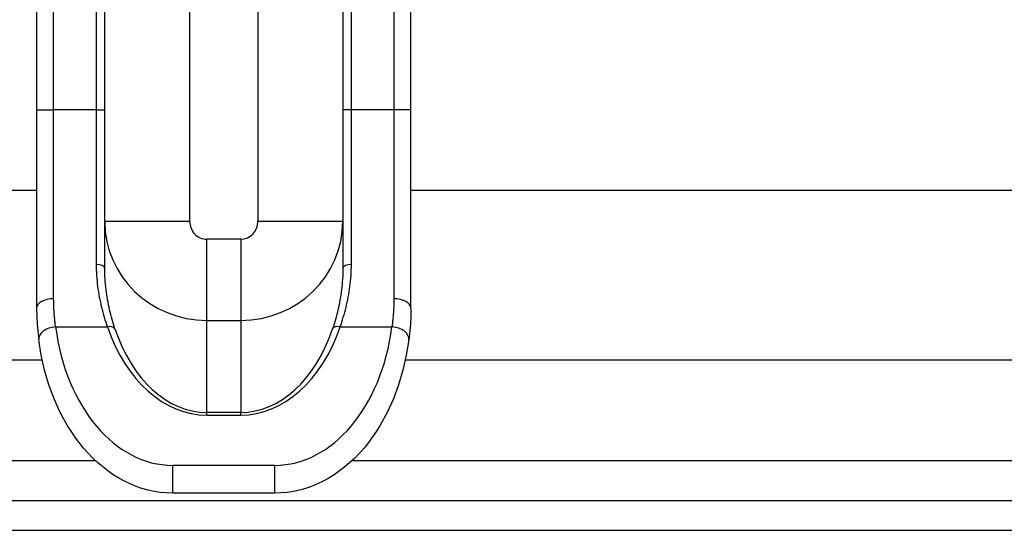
# Model space of a CAD drawing. Header units: inches. Extents: x 4 to 150, y 6 to 82.
# Tile 7 of 100: x 5.54 to 7.82, y 12.77 to 13.95. Entities that reach past the tile are written whole.
import ezdxf

# ---------------------------------------------------------------- set-up
doc = ezdxf.new("R2010")
doc.units = ezdxf.units.IN
doc.header["$MEASUREMENT"] = 0
doc.layers.add('Visible Edges(ANSI)', color=7, linetype='Continuous', lineweight=25)
doc.layers.add('Visible Tangent Edges(ANSI)', color=7, linetype='Continuous', lineweight=25)

msp = doc.modelspace()

# ---------------------------------------------------------------- linework, layer by layer
at = {"layer": 'Visible Edges(ANSI)'}
for p, q in [((5.5835, 14.1379), (5.5835, 13.7435)), ((5.741, 13.7435), (5.741, 14.1379)), ((6.2921, 14.1379), (6.2921, 13.7435)), ((6.4496, 13.7435), (6.4496, 14.1379)), ((5.5835, 13.7435), (5.5835, 13.2844)), ((5.741, 13.3769), (5.741, 13.7435)), ((6.2921, 13.7435), (6.2921, 13.3769)), ((6.4496, 13.2844), (6.4496, 13.7435)), ((4.7783, 13.5578), (5.5835, 13.5578)), ((6.4496, 13.5578), (26.9224, 13.5578)), ((5.5964, 13.1641), (4.7783, 13.1641)), ((26.9224, 13.1641), (6.4367, 13.1641)), ((6.1347, 12.8564), (5.8984, 12.8564)), ((27.6585, 12.8384), (4.0625, 12.8384)), ((4.0625, 12.7704), (27.6585, 12.7704))]:
    msp.add_line(p, q, dxfattribs=at)
at = {"layer": 'Visible Edges(ANSI)', "flags": 128}
for points in [[(5.5835, 13.2844), (5.5838, 13.2654), (5.5848, 13.2469), (5.5883, 13.2112)], [(6.4496, 13.2844), (6.4493, 13.2654), (6.4483, 13.2469), (6.4448, 13.2112)], [(5.8984, 12.8564), (5.8841, 12.8568), (5.8697, 12.8581), (5.8554, 12.8603), (5.8413, 12.8634), (5.8273, 12.8673), (5.8135, 12.8721), (5.8, 12.8777), (5.7866, 12.8841), (5.7736, 12.8912), (5.7609, 12.8991), (5.7485, 12.9077), (5.7364, 12.9171), (5.7247, 12.9271), (5.7134, 12.9377), (5.7025, 12.949), (5.692, 12.9609), (5.6819, 12.9734), (5.6722, 12.9864), (5.663, 12.9999), (5.6543, 13.0139), (5.6382, 13.0434), (5.6241, 13.0745), (5.612, 13.1071), (5.602, 13.1408), (5.5941, 13.1756), (5.5883, 13.2112)], [(6.4448, 13.2112), (6.439, 13.1756), (6.4311, 13.1408), (6.4211, 13.1071), (6.409, 13.0745), (6.3949, 13.0434), (6.3788, 13.0139), (6.3701, 12.9999), (6.3609, 12.9864), (6.3512, 12.9734), (6.3411, 12.9609), (6.3306, 12.949), (6.3197, 12.9377), (6.3084, 12.9271), (6.2967, 12.9171), (6.2846, 12.9077), (6.2722, 12.8991), (6.2595, 12.8912), (6.2464, 12.8841), (6.2331, 12.8777), (6.2196, 12.8721), (6.2058, 12.8673), (6.1918, 12.8634), (6.1776, 12.8603), (6.1634, 12.8581), (6.149, 12.8568), (6.1347, 12.8564)]]:
    msp.add_lwpolyline(points, dxfattribs=at)
at = {"layer": 'Visible Tangent Edges(ANSI)'}
for p, q in [((5.6228, 13.7435), (5.6228, 14.1379)), ((5.7213, 14.1379), (5.7213, 13.7435)), ((6.3118, 13.7435), (6.3118, 14.1379)), ((6.4102, 14.1379), (6.4102, 13.7435)), ((5.9378, 13.4853), (5.9378, 14.0996)), ((6.0953, 14.0996), (6.0953, 13.4853)), ((5.5835, 13.7435), (5.6228, 13.7435)), ((5.6228, 13.3062), (5.6228, 13.7435)), ((5.7213, 13.7435), (5.6228, 13.7435)), ((5.7213, 13.7435), (5.7213, 13.3858)), ((5.7213, 13.7435), (5.741, 13.7435)), ((6.3118, 13.7435), (6.2921, 13.7435)), ((6.4102, 13.7435), (6.3118, 13.7435)), ((6.3118, 13.3858), (6.3118, 13.7435)), ((6.4496, 13.7435), (6.4102, 13.7435)), ((6.4102, 13.7435), (6.4102, 13.3062)), ((5.9378, 13.4853), (5.741, 13.4853)), ((6.2921, 13.4853), (6.0953, 13.4853)), ((5.9772, 13.2563), (5.9772, 13.444)), ((6.0559, 13.444), (5.9772, 13.444)), ((6.0559, 13.444), (6.0559, 13.2563)), ((5.6274, 13.2413), (5.7471, 13.2413)), ((5.9772, 13.2563), (6.0559, 13.2563)), ((5.9772, 13.0433), (5.9772, 13.2563)), ((6.0559, 13.2563), (6.0559, 13.0433)), ((6.286, 13.2413), (6.4057, 13.2413)), ((5.9772, 13.037), (5.9772, 13.0433)), ((6.0559, 13.0433), (5.9772, 13.0433)), ((5.9772, 13.037), (6.0559, 13.037)), ((6.0559, 13.037), (6.0559, 13.0433)), ((5.72, 12.9314), (4.0625, 12.9314)), ((5.8984, 12.8564), (5.8984, 12.9208)), ((6.1347, 12.9208), (5.8984, 12.9208)), ((6.1347, 12.8564), (6.1347, 12.9208)), ((27.6585, 12.9314), (6.3131, 12.9314))]:
    msp.add_line(p, q, dxfattribs=at)
at = {"layer": 'Visible Tangent Edges(ANSI)', "flags": 128}
for points in [[(5.7213, 13.3858), (5.7213, 13.3793), (5.7215, 13.3729), (5.7218, 13.3665), (5.7221, 13.3601), (5.7226, 13.3537), (5.7232, 13.3474), (5.7238, 13.3411), (5.7246, 13.3349), (5.7254, 13.3287), (5.7263, 13.3225), (5.7274, 13.3164), (5.7285, 13.3103), (5.7296, 13.3043), (5.7309, 13.2983), (5.7322, 13.2924), (5.7336, 13.2865), (5.7351, 13.2807), (5.7366, 13.2749), (5.7382, 13.2691), (5.7399, 13.2635), (5.7416, 13.2578), (5.7434, 13.2523), (5.7452, 13.2468), (5.7471, 13.2413)], [(5.7648, 13.237), (5.763, 13.2423), (5.7613, 13.2476), (5.7597, 13.253), (5.7581, 13.2585), (5.7566, 13.264), (5.7551, 13.2696), (5.7537, 13.2752), (5.7523, 13.2808), (5.7511, 13.2865), (5.7498, 13.2923), (5.7487, 13.2981), (5.7476, 13.3039), (5.7466, 13.3098), (5.7456, 13.3157), (5.7448, 13.3217), (5.744, 13.3277), (5.7433, 13.3337), (5.7427, 13.3398), (5.7422, 13.3459), (5.7417, 13.352), (5.7414, 13.3582), (5.7412, 13.3644), (5.741, 13.3706), (5.741, 13.3769)], [(6.2921, 13.3769), (6.2921, 13.3706), (6.2919, 13.3643), (6.2917, 13.3581), (6.2913, 13.352), (6.2909, 13.3458), (6.2904, 13.3397), (6.2898, 13.3336), (6.2891, 13.3276), (6.2883, 13.3216), (6.2874, 13.3156), (6.2865, 13.3097), (6.2855, 13.3038), (6.2844, 13.298), (6.2832, 13.2922), (6.282, 13.2865), (6.2807, 13.2808), (6.2794, 13.2752), (6.278, 13.2696), (6.2765, 13.264), (6.275, 13.2585), (6.2734, 13.2531), (6.2718, 13.2476), (6.2701, 13.2423), (6.2683, 13.237)], [(6.286, 13.2413), (6.2879, 13.2468), (6.2897, 13.2523), (6.2915, 13.2579), (6.2932, 13.2635), (6.2949, 13.2692), (6.2965, 13.2749), (6.298, 13.2807), (6.2995, 13.2865), (6.3009, 13.2924), (6.3022, 13.2983), (6.3034, 13.3042), (6.3046, 13.3102), (6.3057, 13.3163), (6.3067, 13.3224), (6.3077, 13.3286), (6.3085, 13.3348), (6.3093, 13.341), (6.3099, 13.3473), (6.3105, 13.3536), (6.311, 13.36), (6.3113, 13.3664), (6.3116, 13.3728), (6.3118, 13.3793), (6.3118, 13.3858)], [(5.6274, 13.2413), (5.627, 13.2439), (5.6267, 13.2465), (5.6264, 13.2491), (5.6261, 13.2518), (5.6258, 13.2544), (5.6255, 13.257), (5.6252, 13.2597), (5.6249, 13.2624), (5.6247, 13.265), (5.6245, 13.2677), (5.6243, 13.2704), (5.6241, 13.2731), (5.6239, 13.2758), (5.6237, 13.2786), (5.6235, 13.2813), (5.6234, 13.284), (5.6233, 13.2868), (5.6232, 13.2895), (5.6231, 13.2923), (5.623, 13.2951), (5.6229, 13.2979), (5.6229, 13.3006), (5.6229, 13.3034), (5.6228, 13.3062)], [(6.4102, 13.3062), (6.4102, 13.3034), (6.4102, 13.3006), (6.4102, 13.2979), (6.4101, 13.2951), (6.41, 13.2923), (6.4099, 13.2895), (6.4098, 13.2868), (6.4097, 13.284), (6.4096, 13.2813), (6.4094, 13.2786), (6.4092, 13.2758), (6.409, 13.2731), (6.4088, 13.2704), (6.4086, 13.2677), (6.4084, 13.265), (6.4081, 13.2624), (6.4079, 13.2597), (6.4076, 13.257), (6.4073, 13.2544), (6.407, 13.2518), (6.4067, 13.2491), (6.4064, 13.2465), (6.4061, 13.2439), (6.4057, 13.2413)]]:
    msp.add_lwpolyline(points, dxfattribs=at)
at = {"layer": 'Visible Tangent Edges(ANSI)'}
for centre, major_axis, ratio, start_param, end_param in [((5.9772, 13.4853), (-0.2362, 0), 0.969519, 0, 1.570796), ((5.9772, 13.4853), (0, 0.0413), 0.953717, 1.570796, 3.141593), ((6.0559, 13.4853), (0, -0.0413), 0.953717, 0, 1.570796), ((6.0559, 13.4853), (0.2362, 0), 0.969519, 4.712389, 6.283185), ((5.7213, 13.3769), (0.0197, 0), 0.454333, 0, 1.570796), ((6.3118, 13.3769), (-0.0197, 0), 0.454333, 4.712389, 6.283185), ((5.6228, 13.2844), (-0.0394, 0), 0.55536, 4.712389, 6.283185), ((6.4102, 13.2844), (0.0394, 0), 0.55536, 0, 1.570796), ((5.6274, 13.2162), (-0.039, -0.0051), 0.634686, 4.630479, 6.283185), ((5.8984, 13.3119), (0, -0.3911), 0.704686, 4.893918, 6.283185), ((5.7471, 13.2288), (0.0186, 0.0064), 0.616689, 0.167911, 1.362428), ((5.9772, 13.4002), (0, -0.3631), 0.704686, 5.165211, 6.283185), ((6.0559, 13.4002), (0, -0.3631), 0.704686, 0, 1.117974), ((6.1347, 13.3119), (0, -0.3911), 0.704686, 0, 1.389268), ((6.286, 13.2288), (-0.0186, 0.0064), 0.616689, 4.920757, 6.115275), ((6.4057, 13.2162), (0.039, -0.0051), 0.634686, 0, 1.652706), ((5.9772, 13.3876), (0, -0.3444), 0.685941, 5.165211, 6.283185), ((6.0559, 13.3876), (0, -0.3444), 0.685941, 0, 1.117974)]:
    msp.add_ellipse(centre, major_axis=major_axis, ratio=ratio, start_param=start_param, end_param=end_param, dxfattribs=at)

doc.saveas('drawing.dxf')
